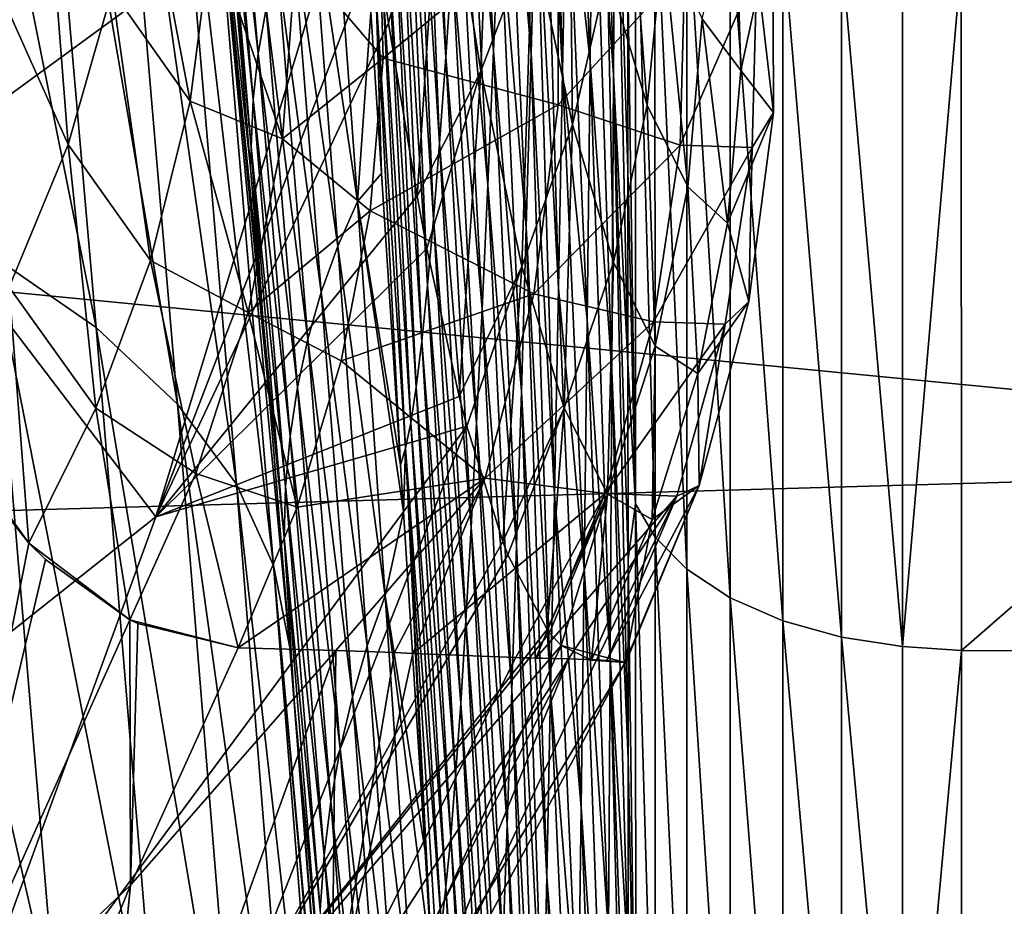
# Model space of a CAD drawing. Header units: metres. Extents: x -150 to 146, y -127 to 82.
# Tile 221 of 256: x 140.05 to 142.11, y -11.68 to -9.83. Entities that reach past the tile are written whole.
import ezdxf

# ---------------------------------------------------------------- set-up
doc = ezdxf.new("R2010")
doc.units = ezdxf.units.M
doc.layers.add('solid_ELLA_AP_WANNE_SW0001', color=7, linetype='CONTINUOUS')

msp = doc.modelspace()

# ---------------------------------------------------------------- linework, layer by layer
at = {"layer": 'solid_ELLA_AP_WANNE_SW0001'}
for points in [[(138.812408, -10.319747, 11.141777), (140.199432, -8.566864, 10.011615), (139.789841, -10.155326, 9.3664)], [(138.812408, -10.319747, 11.141777), (139.216415, -8.700619, 11.7782), (140.199432, -8.566864, 10.011615)], [(139.789841, -10.155326, 9.3664), (140.199432, -8.566864, 10.011615), (140.766281, -9.44179, 7.750397)], [(139.841721, -8.650677, -23.236061), (140.20787, -10.470252, -22.870647), (139.989807, -10.319616, -22.519075)], [(139.841721, -8.650677, -23.236061), (140.060623, -8.775828, -23.602251), (140.20787, -10.470252, -22.870647)], [(141.1418, -9.108432, -71.386185), (141.152679, -8.688104, -72.032364), (141.18631, -9.934068, -72.017746)], [(141.152679, -8.688104, -72.032364), (141.195007, -9.460222, -72.65712), (141.18631, -9.934068, -72.017746)], [(140.060623, -8.775828, -23.602251), (140.378754, -10.631103, -23.233738), (140.20787, -10.470252, -22.870647)], [(140.060623, -8.775828, -23.602251), (140.231689, -8.910625, -23.980497), (140.378754, -10.631103, -23.233738)], [(141.250244, -9.35138, -74.337784), (141.256729, -8.771382, -74.891495), (141.293243, -9.94009, -75.199219)], [(141.256729, -8.771382, -74.891495), (141.296997, -9.300452, -75.707291), (141.293243, -9.94009, -75.199219)], [(140.888123, -9.069386, -63.518948), (140.902786, -8.895825, -64.287697), (140.941162, -9.9036, -64.075676)], [(140.902786, -8.895825, -64.287697), (140.954498, -9.703373, -64.862892), (140.941162, -9.9036, -64.075676)], [(140.231689, -8.910625, -23.980497), (140.502182, -10.798554, -23.600901), (140.378754, -10.631103, -23.233738)], [(140.231689, -8.910625, -23.980497), (140.354736, -9.051953, -24.362997), (140.502182, -10.798554, -23.600901)], [(141.066208, -9.270565, -68.997292), (141.078949, -8.931996, -69.70752), (141.120483, -9.894923, -70.039444)], [(141.078949, -8.931996, -69.70752), (141.131058, -9.51096, -70.721558), (141.120483, -9.894923, -70.039444)], [(141.195007, -9.460222, -72.65712), (141.203827, -8.967522, -73.274681), (141.243851, -9.912956, -73.758507)], [(141.203827, -8.967522, -73.274681), (141.250244, -9.35138, -74.337784), (141.243851, -9.912956, -73.758507)], [(140.982056, -9.243543, -66.410423), (140.996246, -8.984888, -67.168709), (141.041351, -9.891005, -67.533867)], [(140.996246, -8.984888, -67.168709), (141.05368, -9.590468, -68.272415), (141.041351, -9.891005, -67.533867)], [(140.354736, -9.051953, -24.362997), (140.57962, -10.969088, -23.965221), (140.502182, -10.798554, -23.600901)], [(140.354736, -9.051953, -24.362997), (140.43129, -9.196751, -24.742514), (140.57962, -10.969088, -23.965221)], [(143.680542, -10.750602, 20.332844), (143.680542, -9.068661, 21.136684), (129.853088, -9.408245, 20.987732)], [(140.87381, -9.225139, -62.744274), (140.888123, -9.069386, -63.518948), (140.928131, -10.083511, -63.280937)], [(140.888123, -9.069386, -63.518948), (140.941162, -9.9036, -64.075676), (140.928131, -10.083511, -63.280937)], [(141.131058, -9.51096, -70.721558), (141.1418, -9.108432, -71.386185), (141.177734, -10.388028, -71.35743)], [(141.1418, -9.108432, -71.386185), (141.18631, -9.934068, -72.017746), (141.177734, -10.388028, -71.35743)], [(140.932297, -9.415355, 7.25124), (141.04306, -9.143621, 7.102899), (141.014847, -9.933187, 6.239149)], [(141.04306, -9.143621, 7.102899), (141.123154, -9.64693, 6.119968), (141.014847, -9.933187, 6.239149)], [(140.484314, -9.159523, -35.327126), (140.547333, -9.895823, -35.378117), (140.473282, -9.248662, -31.800713)], [(140.564178, -9.801605, -38.955849), (140.547333, -9.895823, -35.378117), (140.484314, -9.159523, -35.327126)], [(140.43129, -9.196751, -24.742514), (140.556747, -10.441793, -24.644543), (140.571671, -10.622264, -24.562885)], [(140.43129, -9.196751, -24.742514), (140.531265, -10.135785, -24.779758), (140.556747, -10.441793, -24.644543)], [(140.43129, -9.196751, -24.742514), (140.571671, -10.622264, -24.562885), (140.614044, -11.140599, -24.320021)], [(140.43129, -9.196751, -24.742514), (140.614044, -11.140599, -24.320021), (140.57962, -10.969088, -23.965221)], [(140.43129, -9.196751, -24.742514), (140.488678, -9.629581, -24.994877), (140.531265, -10.135785, -24.779758)], [(140.859833, -9.362894, -61.964729), (140.87381, -9.225139, -62.744274), (140.915421, -10.242849, -62.479816)], [(140.87381, -9.225139, -62.744274), (140.928131, -10.083511, -63.280937), (140.915421, -10.242849, -62.479816)], [(140.473282, -9.248662, -31.800713), (140.537094, -9.992562, -31.807825), (140.469177, -9.340759, -28.278242)], [(140.547333, -9.895823, -35.378117), (140.537094, -9.992562, -31.807825), (140.473282, -9.248662, -31.800713)], [(140.96814, -9.483196, -65.641479), (140.982056, -9.243543, -66.410423), (141.029266, -10.171604, -66.782646)], [(140.982056, -9.243543, -66.410423), (141.041351, -9.891005, -67.533867), (141.029266, -10.171604, -66.782646)], [(141.05368, -9.590468, -68.272415), (141.066208, -9.270565, -68.997292), (141.110077, -10.259572, -69.340813)], [(141.066208, -9.270565, -68.997292), (141.120483, -9.894923, -70.039444), (141.110077, -10.259572, -69.340813)], [(141.293243, -9.94009, -75.199219), (141.296997, -9.300452, -75.707291), (141.32338, -10.544289, -75.69809)], [(141.296997, -9.300452, -75.707291), (141.323257, -10.139723, -75.954567), (141.32338, -10.544289, -75.69809)], [(141.296997, -9.300452, -75.707291), (141.32312, -9.74084, -76.193848), (141.323257, -10.139723, -75.954567)], [(140.488678, -9.629581, -24.994877), (140.469177, -9.340759, -28.278242), (140.53331, -10.091861, -28.240885)], [(140.537094, -9.992562, -31.807825), (140.53331, -10.091861, -28.240885), (140.469177, -9.340759, -28.278242)], [(141.123154, -9.64693, 6.119968), (141.199646, -9.338615, 5.98833), (141.206741, -10.04493, 5.090131)], [(141.199646, -9.338615, 5.98833), (141.280548, -9.724572, 4.991374), (141.206741, -10.04493, 5.090131)], [(141.243851, -9.912956, -73.758507), (141.250244, -9.35138, -74.337784), (141.289536, -10.560881, -74.663513)], [(141.250244, -9.35138, -74.337784), (141.293243, -9.94009, -75.199219), (141.289536, -10.560881, -74.663513)], [(140.846222, -9.482465, -61.181362), (140.859833, -9.362894, -61.964729), (140.903046, -10.38136, -61.673485)], [(140.859833, -9.362894, -61.964729), (140.915421, -10.242849, -62.479816), (140.903046, -10.38136, -61.673485)], [(141.280548, -9.724572, 4.991374), (141.316284, -9.385982, 4.883567), (141.363922, -10.004485, 3.959733)], [(141.316284, -9.385982, 4.883567), (141.396881, -9.65711, 3.887796), (141.363922, -10.004485, 3.959733)], [(143.680542, -10.750602, 20.332844), (129.853088, -9.408245, 20.987732), (129.853088, -11.141673, 20.12121)], [(140.932297, -9.415355, 7.25124), (140.82106, -9.832576, 7.081223), (140.796265, -9.663341, 7.384241)], [(140.932297, -9.415355, 7.25124), (140.881165, -10.194857, 6.344777), (140.82106, -9.832576, 7.081223)], [(140.932297, -9.415355, 7.25124), (141.014847, -9.933187, 6.239149), (140.881165, -10.194857, 6.344777)], [(140.405334, -9.995854, -7.590535), (140.295273, -9.421759, -8.197868), (140.24118, -9.763912, -8.316642)], [(140.405334, -9.995854, -7.590535), (140.4505, -9.643211, -7.512934), (140.295273, -9.421759, -8.197868)], [(139.789841, -10.155326, 9.3664), (140.766281, -9.44179, 7.750397), (140.333298, -10.866813, 7.059041)], [(140.148987, -10.08685, -8.41987), (140.099319, -9.446642, -9.013364), (139.999207, -9.753617, -9.155295)], [(140.148987, -10.08685, -8.41987), (140.24118, -9.763912, -8.316642), (140.099319, -9.446642, -9.013364)], [(140.333298, -10.866813, 7.059041), (140.766281, -9.44179, 7.750397), (140.796265, -9.663341, 7.384241)], [(140.701797, -9.451653, -53.414646), (140.756134, -10.206046, -53.670654), (140.656448, -9.534977, -49.772327)], [(140.78421, -9.80955, -57.244629), (140.756134, -10.206046, -53.670654), (140.701797, -9.451653, -53.414646)], [(141.339432, -10.839538, -75.650772), (141.32312, -9.74084, -76.193848), (141.339066, -9.438845, -76.507957)], [(141.339066, -9.438845, -76.507957), (141.379883, -9.499984, -76.618156), (141.380173, -10.909774, -75.75544)], [(141.339432, -10.839538, -75.650772), (141.339066, -9.438845, -76.507957), (141.380173, -10.909774, -75.75544)], [(141.18631, -9.934068, -72.017746), (141.195007, -9.460222, -72.65712), (141.237549, -10.454948, -73.154526)], [(141.195007, -9.460222, -72.65712), (141.243851, -9.912956, -73.758507), (141.237549, -10.454948, -73.154526)], [(140.832977, -9.583662, -60.395222), (140.846222, -9.482465, -61.181362), (140.890991, -10.498791, -60.863098)], [(140.846222, -9.482465, -61.181362), (140.903046, -10.38136, -61.673485), (140.890991, -10.498791, -60.863098)], [(140.954498, -9.703373, -64.862892), (140.96814, -9.483196, -65.641479), (141.017395, -10.431754, -66.019783)], [(140.96814, -9.483196, -65.641479), (141.029266, -10.171604, -66.782646), (141.017395, -10.431754, -66.019783)], [(141.379883, -9.499984, -76.618156), (141.446686, -9.558393, -76.723457), (141.446884, -10.976889, -75.855476)], [(141.380173, -10.909774, -75.75544), (141.379883, -9.499984, -76.618156), (141.446884, -10.976889, -75.855476)], [(140.626709, -9.69136, -6.79777), (140.810074, -9.905516, -6.104289), (140.799011, -9.513277, -6.097491)], [(141.175919, -9.60425, -4.540928), (140.799011, -9.513277, -6.097491), (140.810074, -9.905516, -6.104289)], [(141.120483, -9.894923, -70.039444), (141.131058, -9.51096, -70.721558), (141.169296, -10.821221, -70.677185)], [(141.131058, -9.51096, -70.721558), (141.177734, -10.388028, -71.35743), (141.169296, -10.821221, -70.677185)], [(140.656448, -9.534977, -49.772327), (140.714661, -10.299834, -49.993713), (140.61853, -9.621091, -46.149647)], [(140.756134, -10.206046, -53.670654), (140.714661, -10.299834, -49.993713), (140.656448, -9.534977, -49.772327)], [(141.479019, -9.823137, 2.868896), (141.548416, -9.539448, 1.837783), (141.560318, -9.931714, 1.839844)], [(141.627151, -9.620008, 0.242432), (141.560318, -9.931714, 1.839844), (141.548416, -9.539448, 1.837783)], [(141.446686, -9.558393, -76.723457), (141.537796, -9.610255, -76.816978), (141.537918, -11.036498, -75.944336)], [(141.446884, -10.976889, -75.855476), (141.446686, -9.558393, -76.723457), (141.537918, -11.036498, -75.944336)], [(140.820099, -9.666368, -59.607307), (140.832977, -9.583662, -60.395222), (140.879288, -10.594954, -60.049774)], [(140.832977, -9.583662, -60.395222), (140.890991, -10.498791, -60.863098), (140.879288, -10.594954, -60.049774)], [(141.041351, -9.891005, -67.533867), (141.05368, -9.590468, -68.272415), (141.099854, -10.604154, -68.626633)], [(141.05368, -9.590468, -68.272415), (141.110077, -10.259572, -69.340813), (141.099854, -10.604154, -68.626633)], [(140.61853, -9.621091, -46.149647), (140.679947, -10.395972, -46.333164), (140.58783, -9.709978, -42.54504)], [(140.714661, -10.299834, -49.993713), (140.679947, -10.395972, -46.333164), (140.61853, -9.621091, -46.149647)], [(141.176926, -10.003757, -4.543939), (141.175919, -9.60425, -4.540928), (140.810074, -9.905516, -6.104289)], [(141.442734, -9.713188, -2.959411), (141.175919, -9.60425, -4.540928), (141.176926, -10.003757, -4.543939)], [(141.537796, -9.610255, -76.816978), (141.648407, -9.65224, -76.892723), (141.648468, -11.084774, -76.016327)], [(141.537918, -11.036498, -75.944336), (141.537796, -9.610255, -76.816978), (141.648468, -11.084774, -76.016327)], [(141.627151, -9.620008, 0.242432), (141.628464, -10.019524, 0.242593), (141.560318, -9.931714, 1.839844)], [(141.593445, -9.718451, -1.361756), (141.628464, -10.019524, 0.242593), (141.627151, -9.620008, 0.242432)], [(140.405334, -9.995854, -7.590535), (140.598602, -10.07476, -6.839383), (140.4505, -9.643211, -7.512934)], [(140.4505, -9.643211, -7.512934), (140.598602, -10.07476, -6.839383), (140.626709, -9.69136, -6.79777)], [(140.488678, -9.629581, -24.994877), (140.53331, -10.091861, -28.240885), (140.531265, -10.135785, -24.779758)], [(140.333298, -10.866813, 7.059041), (140.796265, -9.663341, 7.384241), (140.82106, -9.832576, 7.081223)], [(141.014847, -9.933187, 6.239149), (141.123154, -9.64693, 6.119968), (141.100983, -10.342538, 5.178855)], [(141.123154, -9.64693, 6.119968), (141.206741, -10.04493, 5.090131), (141.100983, -10.342538, 5.178855)], [(141.363922, -10.004485, 3.959733), (141.396881, -9.65711, 3.887796), (141.448837, -10.175467, 2.904339)], [(141.396881, -9.65711, 3.887796), (141.479019, -9.823137, 2.868896), (141.448837, -10.175467, 2.904339)], [(141.648407, -9.65224, -76.892723), (141.7715, -9.682173, -76.946762), (141.771515, -11.119216, -76.067711)], [(141.648468, -11.084774, -76.016327), (141.648407, -9.65224, -76.892723), (141.771515, -11.119216, -76.067711)], [(140.807617, -9.73056, -58.81855), (140.820099, -9.666368, -59.607307), (140.867935, -10.669787, -59.23457)], [(140.820099, -9.666368, -59.607307), (140.879288, -10.594954, -60.049774), (140.867935, -10.669787, -59.23457)], [(141.7715, -9.682173, -76.946762), (141.899124, -9.699391, -76.97789), (141.899109, -11.139059, -76.097351)], [(141.771515, -11.119216, -76.067711), (141.7715, -9.682173, -76.946762), (141.899109, -11.139059, -76.097351)], [(140.626709, -9.69136, -6.79777), (140.598602, -10.07476, -6.839383), (140.810074, -9.905516, -6.104289)], [(140.941162, -9.9036, -64.075676), (140.954498, -9.703373, -64.862892), (141.005783, -10.670943, -65.2463)], [(140.954498, -9.703373, -64.862892), (141.017395, -10.431754, -66.019783), (141.005783, -10.670943, -65.2463)], [(141.899109, -11.139059, -76.097351), (141.899124, -9.699391, -76.97789), (142.022491, -9.706688, -76.986526)], [(141.899109, -11.139059, -76.097351), (142.022491, -9.706688, -76.986526), (142.023117, -11.147559, -76.105133)], [(143.677521, -9.709222, -76.985123), (142.023117, -11.147559, -76.105133), (142.022491, -9.706688, -76.986526)], [(140.58783, -9.709978, -42.54504), (140.651825, -10.494449, -42.687695), (140.564178, -9.801605, -38.955849)], [(140.679947, -10.395972, -46.333164), (140.651825, -10.494449, -42.687695), (140.58783, -9.709978, -42.54504)], [(141.432999, -10.087645, -2.959846), (141.442734, -9.713188, -2.959411), (141.176926, -10.003757, -4.543939)], [(141.206741, -10.04493, 5.090131), (141.280548, -9.724572, 4.991374), (141.292877, -10.333335, 4.024616)], [(141.280548, -9.724572, 4.991374), (141.363922, -10.004485, 3.959733), (141.292877, -10.333335, 4.024616)], [(141.593445, -9.718451, -1.361756), (141.442734, -9.713188, -2.959411), (141.432999, -10.087645, -2.959846)], [(141.58374, -10.092908, -1.361956), (141.593445, -9.718451, -1.361756), (141.432999, -10.087645, -2.959846)], [(141.58374, -10.092908, -1.361956), (141.628464, -10.019524, 0.242593), (141.593445, -9.718451, -1.361756)], [(143.677521, -9.709222, -76.985123), (143.67691, -11.150102, -76.103424), (142.023117, -11.147559, -76.105133)], [(140.795502, -9.776228, -58.029881), (140.807617, -9.73056, -58.81855), (140.856934, -10.723244, -58.41853)], [(140.807617, -9.73056, -58.81855), (140.867935, -10.669787, -59.23457), (140.856934, -10.723244, -58.41853)], [(141.339432, -10.839538, -75.650772), (141.323257, -10.139723, -75.954567), (141.32312, -9.74084, -76.193848)], [(140.025482, -10.38588, -8.507226), (140.148987, -10.08685, -8.41987), (139.999207, -9.753617, -9.155295)], [(140.322113, -10.329465, -7.654342), (140.24118, -9.763912, -8.316642), (140.148987, -10.08685, -8.41987)], [(140.322113, -10.329465, -7.654342), (140.405334, -9.995854, -7.590535), (140.24118, -9.763912, -8.316642)], [(140.795502, -9.776228, -58.029881), (140.806641, -10.14732, -57.374008), (140.78421, -9.80955, -57.244629)], [(140.795502, -9.776228, -58.029881), (140.846512, -10.759007, -57.604076), (140.806641, -10.14732, -57.374008)], [(140.795502, -9.776228, -58.029881), (140.856934, -10.723244, -58.41853), (140.846512, -10.759007, -57.604076)], [(140.564178, -9.801605, -38.955849), (140.630127, -10.595233, -39.055077), (140.547333, -9.895823, -35.378117)], [(140.651825, -10.494449, -42.687695), (140.630127, -10.595233, -39.055077), (140.564178, -9.801605, -38.955849)], [(140.78421, -9.80955, -57.244629), (140.806641, -10.14732, -57.374008), (140.756134, -10.206046, -53.670654)], [(141.448837, -10.175467, 2.904339), (141.479019, -9.823137, 2.868896), (141.532028, -10.25146, 1.838471)], [(141.479019, -9.823137, 2.868896), (141.560318, -9.931714, 1.839844), (141.532028, -10.25146, 1.838471)], [(140.333298, -10.866813, 7.059041), (140.82106, -9.832576, 7.081223), (140.881165, -10.194857, 6.344777)], [(141.029266, -10.171604, -66.782646), (141.041351, -9.891005, -67.533867), (141.089798, -10.927949, -67.897888)], [(141.041351, -9.891005, -67.533867), (141.099854, -10.604154, -68.626633), (141.089798, -10.927949, -67.897888)], [(140.547333, -9.895823, -35.378117), (140.614685, -10.698168, -35.431988), (140.537094, -9.992562, -31.807825)], [(140.630127, -10.595233, -39.055077), (140.614685, -10.698168, -35.431988), (140.547333, -9.895823, -35.378117)], [(140.598602, -10.07476, -6.839383), (140.782349, -10.225286, -6.099733), (140.810074, -9.905516, -6.104289)], [(141.176926, -10.003757, -4.543939), (140.810074, -9.905516, -6.104289), (140.782349, -10.225286, -6.099733)], [(140.928131, -10.083511, -63.280937), (140.941162, -9.9036, -64.075676), (140.994431, -10.888666, -64.463219)], [(140.941162, -9.9036, -64.075676), (141.005783, -10.670943, -65.2463), (140.994431, -10.888666, -64.463219)], [(141.110077, -10.259572, -69.340813), (141.120483, -9.894923, -70.039444), (141.161011, -11.2328, -69.978081)], [(141.120483, -9.894923, -70.039444), (141.169296, -10.821221, -70.677185), (141.161011, -11.2328, -69.978081)], [(141.237549, -10.454948, -73.154526), (141.243851, -9.912956, -73.758507), (141.285889, -11.16162, -74.101082)], [(141.243851, -9.912956, -73.758507), (141.289536, -10.560881, -74.663513), (141.285889, -11.16162, -74.101082)], [(141.014847, -9.933187, 6.239149), (140.901749, -10.30436, 6.091633), (140.881165, -10.194857, 6.344777)], [(141.014847, -9.933187, 6.239149), (140.969513, -10.614565, 5.257349), (140.901749, -10.30436, 6.091633)], [(141.014847, -9.933187, 6.239149), (141.100983, -10.342538, 5.178855), (140.969513, -10.614565, 5.257349)], [(141.177734, -10.388028, -71.35743), (141.18631, -9.934068, -72.017746), (141.231339, -10.976191, -72.526733)], [(141.18631, -9.934068, -72.017746), (141.237549, -10.454948, -73.154526), (141.231339, -10.976191, -72.526733)], [(141.628464, -10.019524, 0.242593), (141.532028, -10.25146, 1.838471), (141.560318, -9.931714, 1.839844)], [(141.289536, -10.560881, -74.663513), (141.293243, -9.94009, -75.199219), (141.323608, -11.372882, -75.127167)], [(141.293243, -9.94009, -75.199219), (141.323502, -10.955172, -75.422836), (141.323608, -11.372882, -75.127167)], [(141.293243, -9.94009, -75.199219), (141.32338, -10.544289, -75.69809), (141.323502, -10.955172, -75.422836)], [(140.322113, -10.329465, -7.654342), (140.526428, -10.438481, -6.867183), (140.405334, -9.995854, -7.590535)], [(140.405334, -9.995854, -7.590535), (140.526428, -10.438481, -6.867183), (140.598602, -10.07476, -6.839383)], [(140.537094, -9.992562, -31.807825), (140.605316, -10.803196, -31.815073), (140.53331, -10.091861, -28.240885)], [(140.614685, -10.698168, -35.431988), (140.605316, -10.803196, -31.815073), (140.537094, -9.992562, -31.807825)], [(141.125885, -10.39993, -4.536448), (141.176926, -10.003757, -4.543939), (140.782349, -10.225286, -6.099733)], [(141.432999, -10.087645, -2.959846), (141.176926, -10.003757, -4.543939), (141.125885, -10.39993, -4.536448)], [(141.292877, -10.333335, 4.024616), (141.363922, -10.004485, 3.959733), (141.380585, -10.509194, 2.934718)], [(141.363922, -10.004485, 3.959733), (141.448837, -10.175467, 2.904339), (141.380585, -10.509194, 2.934718)], [(141.628464, -10.019524, 0.242593), (141.576675, -10.415671, 0.242193), (141.532028, -10.25146, 1.838471)], [(141.58374, -10.092908, -1.361956), (141.576675, -10.415671, 0.242193), (141.628464, -10.019524, 0.242593)], [(141.100983, -10.342538, 5.178855), (141.206741, -10.04493, 5.090131), (141.189728, -10.639014, 4.081926)], [(141.206741, -10.04493, 5.090131), (141.292877, -10.333335, 4.024616), (141.189728, -10.639014, 4.081926)], [(140.598602, -10.07476, -6.839383), (140.526428, -10.438481, -6.867183), (140.782349, -10.225286, -6.099733)], [(140.207199, -10.639121, -7.704634), (140.148987, -10.08685, -8.41987), (140.025482, -10.38588, -8.507226)], [(140.207199, -10.639121, -7.704634), (140.322113, -10.329465, -7.654342), (140.148987, -10.08685, -8.41987)], [(140.53331, -10.091861, -28.240885), (140.556747, -10.441793, -24.644543), (140.531265, -10.135785, -24.779758)], [(140.53331, -10.091861, -28.240885), (140.601852, -10.910376, -28.200909), (140.556747, -10.441793, -24.644543)], [(140.605316, -10.803196, -31.815073), (140.601852, -10.910376, -28.200909), (140.53331, -10.091861, -28.240885)], [(140.915421, -10.242849, -62.479816), (140.928131, -10.083511, -63.280937), (140.983322, -11.084523, -63.671635)], [(140.928131, -10.083511, -63.280937), (140.994431, -10.888666, -64.463219), (140.983322, -11.084523, -63.671635)], [(141.377075, -10.457987, -2.954273), (141.432999, -10.087645, -2.959846), (141.125885, -10.39993, -4.536448)], [(141.58374, -10.092908, -1.361956), (141.432999, -10.087645, -2.959846), (141.377075, -10.457987, -2.954273)], [(141.527527, -10.463241, -1.359392), (141.58374, -10.092908, -1.361956), (141.377075, -10.457987, -2.954273)], [(141.527527, -10.463241, -1.359392), (141.576675, -10.415671, 0.242193), (141.58374, -10.092908, -1.361956)], [(141.339432, -10.839538, -75.650772), (141.32338, -10.544289, -75.69809), (141.323257, -10.139723, -75.954567)], [(139.31221, -11.676214, 8.614029), (139.789841, -10.155326, 9.3664), (140.333298, -10.866813, 7.059041)], [(140.806641, -10.14732, -57.374008), (140.846512, -10.759007, -57.604076), (140.756134, -10.206046, -53.670654)], [(141.017395, -10.431754, -66.019783), (141.029266, -10.171604, -66.782646), (141.079926, -11.230375, -67.155579)], [(141.029266, -10.171604, -66.782646), (141.089798, -10.927949, -67.897888), (141.079926, -11.230375, -67.155579)], [(141.380585, -10.509194, 2.934718), (141.448837, -10.175467, 2.904339), (141.469818, -10.566408, 1.834367)], [(141.448837, -10.175467, 2.904339), (141.532028, -10.25146, 1.838471), (141.469818, -10.566408, 1.834367)], [(139.726715, -10.182672, -22.186563), (140.12677, -11.937754, -21.682779), (139.865219, -11.777221, -21.365191)], [(139.726715, -10.182672, -22.186563), (139.989807, -10.319616, -22.519075), (140.12677, -11.937754, -21.682779)], [(140.333298, -10.866813, 7.059041), (140.881165, -10.194857, 6.344777), (140.901749, -10.30436, 6.091633)], [(140.756134, -10.206046, -53.670654), (140.813965, -11.032573, -53.942406), (140.714661, -10.299834, -49.993713)], [(140.852798, -10.856606, -57.640259), (140.813965, -11.032573, -53.942406), (140.756134, -10.206046, -53.670654)], [(140.846512, -10.759007, -57.604076), (140.852798, -10.856606, -57.640259), (140.756134, -10.206046, -53.670654)], [(140.526428, -10.438481, -6.867183), (140.721817, -10.540292, -6.086116), (140.782349, -10.225286, -6.099733)], [(141.125885, -10.39993, -4.536448), (140.782349, -10.225286, -6.099733), (140.721817, -10.540292, -6.086116)], [(140.903046, -10.38136, -61.673485), (140.915421, -10.242849, -62.479816), (140.972488, -11.258213, -62.872726)], [(140.915421, -10.242849, -62.479816), (140.983322, -11.084523, -63.671635), (140.972488, -11.258213, -62.872726)], [(141.099854, -10.604154, -68.626633), (141.110077, -10.259572, -69.340813), (141.152847, -11.621915, -69.2612)], [(141.110077, -10.259572, -69.340813), (141.161011, -11.2328, -69.978081), (141.152847, -11.621915, -69.2612)], [(141.576675, -10.415671, 0.242193), (141.469818, -10.566408, 1.834367), (141.532028, -10.25146, 1.838471)], [(140.333298, -10.866813, 7.059041), (140.901749, -10.30436, 6.091633), (140.969513, -10.614565, 5.257349)], [(140.714661, -10.299834, -49.993713), (140.776596, -11.137572, -50.228104), (140.679947, -10.395972, -46.333164)], [(140.813965, -11.032573, -53.942406), (140.776596, -11.137572, -50.228104), (140.714661, -10.299834, -49.993713)], [(139.989807, -10.319616, -22.519075), (140.343796, -12.112887, -22.018505), (140.12677, -11.937754, -21.682779)], [(139.989807, -10.319616, -22.519075), (140.20787, -10.470252, -22.870647), (140.343796, -12.112887, -22.018505)], [(140.207199, -10.639121, -7.704634), (140.417221, -10.776124, -6.882153), (140.322113, -10.329465, -7.654342)], [(140.322113, -10.329465, -7.654342), (140.417221, -10.776124, -6.882153), (140.526428, -10.438481, -6.867183)], [(141.100983, -10.342538, 5.178855), (140.985489, -10.676959, 5.060409), (140.969513, -10.614565, 5.257349)], [(141.100983, -10.342538, 5.178855), (141.06073, -10.918658, 4.131241), (140.985489, -10.676959, 5.060409)], [(141.100983, -10.342538, 5.178855), (141.189728, -10.639014, 4.081926), (141.06073, -10.918658, 4.131241)], [(141.189728, -10.639014, 4.081926), (141.292877, -10.333335, 4.024616), (141.28009, -10.819592, 2.959994)], [(141.292877, -10.333335, 4.024616), (141.380585, -10.509194, 2.934718), (141.28009, -10.819592, 2.959994)], [(140.025482, -10.38588, -8.507226), (139.876999, -10.65827, -8.580299), (140.066879, -10.92198, -7.742646)], [(140.207199, -10.639121, -7.704634), (140.025482, -10.38588, -8.507226), (140.066879, -10.92198, -7.742646)], [(140.890991, -10.498791, -60.863098), (140.903046, -10.38136, -61.673485), (140.961929, -11.409437, -62.067669)], [(140.903046, -10.38136, -61.673485), (140.972488, -11.258213, -62.872726), (140.961929, -11.409437, -62.067669)], [(141.169296, -10.821221, -70.677185), (141.177734, -10.388028, -71.35743), (141.225235, -11.475572, -71.876038)], [(141.177734, -10.388028, -71.35743), (141.231339, -10.976191, -72.526733), (141.225235, -11.475572, -71.876038)], [(140.679947, -10.395972, -46.333164), (140.7453, -11.244492, -46.526997), (140.651825, -10.494449, -42.687695)], [(140.776596, -11.137572, -50.228104), (140.7453, -11.244492, -46.526997), (140.679947, -10.395972, -46.333164)], [(141.023697, -10.785745, -4.518588), (141.125885, -10.39993, -4.536448), (140.721817, -10.540292, -6.086116)], [(141.377075, -10.457987, -2.954273), (141.125885, -10.39993, -4.536448), (141.023697, -10.785745, -4.518588)], [(141.576675, -10.415671, 0.242193), (141.472702, -10.801424, 0.241239), (141.469818, -10.566408, 1.834367)], [(141.527527, -10.463241, -1.359392), (141.472702, -10.801424, 0.241239), (141.576675, -10.415671, 0.242193)], [(140.526428, -10.438481, -6.867183), (140.417221, -10.776124, -6.882153), (140.629181, -10.846895, -6.063591)], [(140.526428, -10.438481, -6.867183), (140.629181, -10.846895, -6.063591), (140.721817, -10.540292, -6.086116)], [(140.571671, -10.622264, -24.562885), (140.556747, -10.441793, -24.644543), (140.624084, -11.261767, -24.560465)], [(140.601852, -10.910376, -28.200909), (140.624084, -11.261767, -24.560465), (140.556747, -10.441793, -24.644543)], [(141.005783, -10.670943, -65.2463), (141.017395, -10.431754, -66.019783), (141.070251, -11.510889, -66.400734)], [(141.017395, -10.431754, -66.019783), (141.079926, -11.230375, -67.155579), (141.070251, -11.510889, -66.400734)], [(140.20787, -10.470252, -22.870647), (140.514145, -12.298656, -22.365198), (140.343796, -12.112887, -22.018505)], [(140.20787, -10.470252, -22.870647), (140.378754, -10.631103, -23.233738), (140.514145, -12.298656, -22.365198)], [(141.275833, -10.818442, -2.942778), (141.377075, -10.457987, -2.954273), (141.023697, -10.785745, -4.518588)], [(141.231339, -10.976191, -72.526733), (141.237549, -10.454948, -73.154526), (141.282303, -11.741104, -73.512817)], [(141.237549, -10.454948, -73.154526), (141.285889, -11.16162, -74.101082), (141.282303, -11.741104, -73.512817)], [(141.527527, -10.463241, -1.359392), (141.377075, -10.457987, -2.954273), (141.275833, -10.818442, -2.942778)], [(141.42569, -10.823675, -1.354103), (141.527527, -10.463241, -1.359392), (141.275833, -10.818442, -2.942778)], [(141.42569, -10.823675, -1.354103), (141.472702, -10.801424, 0.241239), (141.527527, -10.463241, -1.359392)], [(140.651825, -10.494449, -42.687695), (140.719925, -11.353318, -42.838017), (140.630127, -10.595233, -39.055077)], [(140.7453, -11.244492, -46.526997), (140.719925, -11.353318, -42.838017), (140.651825, -10.494449, -42.687695)], [(140.879288, -10.594954, -60.049774), (140.890991, -10.498791, -60.863098), (140.951645, -11.537898, -61.257633)], [(140.890991, -10.498791, -60.863098), (140.961929, -11.409437, -62.067669), (140.951645, -11.537898, -61.257633)], [(141.28009, -10.819592, 2.959994), (141.380585, -10.509194, 2.934718), (141.37442, -10.872918, 1.827578)], [(141.380585, -10.509194, 2.934718), (141.469818, -10.566408, 1.834367), (141.37442, -10.872918, 1.827578)], [(141.023697, -10.785745, -4.518588), (140.721817, -10.540292, -6.086116), (140.629181, -10.846895, -6.063591)], [(141.339432, -10.839538, -75.650772), (141.323502, -10.955172, -75.422836), (141.32338, -10.544289, -75.69809)], [(141.285889, -11.16162, -74.101082), (141.289536, -10.560881, -74.663513), (141.3237, -11.795142, -74.810867)], [(141.289536, -10.560881, -74.663513), (141.323608, -11.372882, -75.127167), (141.3237, -11.795142, -74.810867)], [(141.472702, -10.801424, 0.241239), (141.37442, -10.872918, 1.827578), (141.469818, -10.566408, 1.834367)], [(140.630127, -10.595233, -39.055077), (140.700333, -11.464029, -39.159359), (140.614685, -10.698168, -35.431988)], [(140.719925, -11.353318, -42.838017), (140.700333, -11.464029, -39.159359), (140.630127, -10.595233, -39.055077)], [(140.867935, -10.669787, -59.23457), (140.879288, -10.594954, -60.049774), (140.94165, -11.643371, -60.443764)], [(140.879288, -10.594954, -60.049774), (140.951645, -11.537898, -61.257633), (140.94165, -11.643371, -60.443764)], [(140.333298, -10.866813, 7.059041), (140.969513, -10.614565, 5.257349), (140.985489, -10.676959, 5.060409)], [(141.089798, -10.927949, -67.897888), (141.099854, -10.604154, -68.626633), (141.144852, -11.987736, -68.527588)], [(141.099854, -10.604154, -68.626633), (141.152847, -11.621915, -69.2612), (141.144852, -11.987736, -68.527588)], [(140.378754, -10.631103, -23.233738), (140.637512, -12.490973, -22.715773), (140.514145, -12.298656, -22.365198)], [(140.378754, -10.631103, -23.233738), (140.502182, -10.798554, -23.600901), (140.637512, -12.490973, -22.715773)], [(140.614044, -11.140599, -24.320021), (140.571671, -10.622264, -24.562885), (140.624084, -11.261767, -24.560465)], [(140.207199, -10.639121, -7.704634), (140.066879, -10.92198, -7.742646), (140.278488, -11.082797, -6.886941)], [(140.207199, -10.639121, -7.704634), (140.278488, -11.082797, -6.886941), (140.417221, -10.776124, -6.882153)], [(141.189728, -10.639014, 4.081926), (141.071533, -10.946447, 3.997708), (141.06073, -10.918658, 4.131241)], [(141.189728, -10.639014, 4.081926), (141.153564, -11.102929, 2.982635), (141.071533, -10.946447, 3.997708)], [(141.189728, -10.639014, 4.081926), (141.28009, -10.819592, 2.959994), (141.153564, -11.102929, 2.982635)], [(139.83725, -12.2259, 6.277661), (140.985489, -10.676959, 5.060409), (140.484161, -11.954402, 4.305346)], [(139.83725, -12.2259, 6.277661), (140.333298, -10.866813, 7.059041), (140.985489, -10.676959, 5.060409)], [(140.066879, -10.92198, -7.742646), (139.876999, -10.65827, -8.580299), (139.939316, -10.760012, -8.296442)], [(140.484161, -11.954402, 4.305346), (140.985489, -10.676959, 5.060409), (141.06073, -10.918658, 4.131241)], [(140.856934, -10.723244, -58.41853), (140.867935, -10.669787, -59.23457), (140.931946, -11.72576, -59.627136)], [(140.867935, -10.669787, -59.23457), (140.94165, -11.643371, -60.443764), (140.931946, -11.72576, -59.627136)], [(140.994431, -10.888666, -64.463219), (141.005783, -10.670943, -65.2463), (141.06076, -11.768947, -65.634369)], [(141.005783, -10.670943, -65.2463), (141.070251, -11.510889, -66.400734), (141.06076, -11.768947, -65.634369)], [(140.614685, -10.698168, -35.431988), (140.686386, -11.576457, -35.488335), (140.605316, -10.803196, -31.815073)], [(140.700333, -11.464029, -39.159359), (140.686386, -11.576457, -35.488335), (140.614685, -10.698168, -35.431988)], [(140.856934, -10.723244, -58.41853), (140.852798, -10.856606, -57.640259), (140.846512, -10.759007, -57.604076)], [(140.856934, -10.723244, -58.41853), (140.897766, -11.568355, -57.899693), (140.852798, -10.856606, -57.640259)], [(140.856934, -10.723244, -58.41853), (140.913559, -11.823515, -57.990799), (140.897766, -11.568355, -57.899693)], [(140.856934, -10.723244, -58.41853), (140.922531, -11.784986, -58.808826), (140.913559, -11.823515, -57.990799)], [(140.856934, -10.723244, -58.41853), (140.931946, -11.72576, -59.627136), (140.922531, -11.784986, -58.808826)], [(143.680542, -12.361906, 19.395445), (143.680542, -10.750602, 20.332844), (129.853088, -11.141673, 20.12121)], [(139.840714, -12.056968, -6.58533), (140.066879, -10.92198, -7.742646), (139.939316, -10.760012, -8.296442)], [(140.417221, -10.776124, -6.882153), (140.278488, -11.082797, -6.886941), (140.505508, -11.141554, -6.032417)], [(140.417221, -10.776124, -6.882153), (140.505508, -11.141554, -6.032417), (140.629181, -10.846895, -6.063591)], [(140.502182, -10.798554, -23.600901), (140.715317, -12.685892, -23.063654), (140.637512, -12.490973, -22.715773)], [(140.502182, -10.798554, -23.600901), (140.57962, -10.969088, -23.965221), (140.715317, -12.685892, -23.063654)], [(141.023697, -10.785745, -4.518588), (140.505508, -11.141554, -6.032417), (140.710266, -11.14713, -5.23429)], [(141.023697, -10.785745, -4.518588), (140.629181, -10.846895, -6.063591), (140.505508, -11.141554, -6.032417)], [(141.023697, -10.785745, -4.518588), (140.710266, -11.14713, -5.23429), (140.833298, -11.151632, -4.682879)], [(141.023697, -10.785745, -4.518588), (140.833298, -11.151632, -4.682879), (140.872208, -11.153202, -4.493329)], [(141.275833, -10.818442, -2.942778), (141.023697, -10.785745, -4.518588), (140.872208, -11.153202, -4.493329)], [(141.472702, -10.801424, 0.241239), (141.279358, -11.168134, -1.357402), (141.318634, -11.17205, -0.002388)], [(141.42569, -10.823675, -1.354103), (141.279358, -11.168134, -1.357402), (141.472702, -10.801424, 0.241239)], [(141.472702, -10.801424, 0.241239), (141.318634, -11.17205, -0.002388), (141.317535, -11.172183, 0.215371)], [(141.472702, -10.801424, 0.241239), (141.317535, -11.172183, 0.215371), (141.37442, -10.872918, 1.827578)], [(140.605316, -10.803196, -31.815073), (140.677917, -11.690552, -31.822231), (140.601852, -10.910376, -28.200909)], [(140.686386, -11.576457, -35.488335), (140.677917, -11.690552, -31.822231), (140.605316, -10.803196, -31.815073)], [(141.275833, -10.818442, -2.942778), (140.872208, -11.153202, -4.493329), (141.088257, -11.162064, -3.236499)], [(141.275833, -10.818442, -2.942778), (141.088257, -11.162064, -3.236499), (141.129761, -11.163234, -2.934211)], [(141.42569, -10.823675, -1.354103), (141.275833, -10.818442, -2.942778), (141.129761, -11.163234, -2.934211)], [(141.28009, -10.819592, 2.959994), (141.158951, -11.109913, 2.915742), (141.153564, -11.102929, 2.982635)], [(141.28009, -10.819592, 2.959994), (141.18335, -11.136503, 2.612622), (141.158951, -11.109913, 2.915742)], [(141.161011, -11.2328, -69.978081), (141.169296, -10.821221, -70.677185), (141.219238, -11.952139, -71.203545)], [(141.169296, -10.821221, -70.677185), (141.225235, -11.475572, -71.876038), (141.219238, -11.952139, -71.203545)], [(141.28009, -10.819592, 2.959994), (141.246918, -11.167444, 1.818182), (141.18335, -11.136503, 2.612622)], [(141.28009, -10.819592, 2.959994), (141.37442, -10.872918, 1.827578), (141.246918, -11.167444, 1.818182)], [(141.42569, -10.823675, -1.354103), (141.129761, -11.163234, -2.934211), (141.198685, -11.16499, -2.347024)], [(141.42569, -10.823675, -1.354103), (141.198685, -11.16499, -2.347024), (141.257385, -11.166961, -1.688047)], [(141.42569, -10.823675, -1.354103), (141.257385, -11.166961, -1.688047), (141.279358, -11.168134, -1.357402)], [(141.339691, -12.163116, -74.678627), (141.323502, -10.955172, -75.422836), (141.339432, -10.839538, -75.650772)], [(141.339432, -10.839538, -75.650772), (141.380173, -10.909774, -75.75544), (141.380356, -12.241933, -74.777023)], [(141.339691, -12.163116, -74.678627), (141.339432, -10.839538, -75.650772), (141.380356, -12.241933, -74.777023)], [(140.852798, -10.856606, -57.640259), (140.897766, -11.568355, -57.899693), (140.813965, -11.032573, -53.942406)], [(139.31221, -11.676214, 8.614029), (140.333298, -10.866813, 7.059041), (139.83725, -12.2259, 6.277661)], [(141.37442, -10.872918, 1.827578), (141.317535, -11.172183, 0.215371), (141.246918, -11.167444, 1.818182)], [(140.983322, -11.084523, -63.671635), (140.994431, -10.888666, -64.463219), (141.051498, -12.004012, -64.857513)], [(140.994431, -10.888666, -64.463219), (141.06076, -11.768947, -65.634369), (141.051498, -12.004012, -64.857513)], [(139.840714, -12.056968, -6.58533), (140.101578, -10.956724, -7.597489), (140.066879, -10.92198, -7.742646)], [(140.278488, -11.082797, -6.886941), (140.066879, -10.92198, -7.742646), (140.101578, -10.956724, -7.597489)], [(140.484161, -11.954402, 4.305346), (141.06073, -10.918658, 4.131241), (141.071533, -10.946447, 3.997708)], [(140.601852, -10.910376, -28.200909), (140.674835, -11.8064, -28.158285), (140.624084, -11.261767, -24.560465)], [(140.677917, -11.690552, -31.822231), (140.674835, -11.8064, -28.158285), (140.601852, -10.910376, -28.200909)], [(141.380173, -10.909774, -75.75544), (141.446884, -10.976889, -75.855476), (141.447021, -12.317258, -74.871071)], [(141.380356, -12.241933, -74.777023), (141.380173, -10.909774, -75.75544), (141.447021, -12.317258, -74.871071)], [(140.484161, -11.954402, 4.305346), (141.071533, -10.946447, 3.997708), (141.153564, -11.102929, 2.982635)], [(141.079926, -11.230375, -67.155579), (141.089798, -10.927949, -67.897888), (141.136993, -12.329572, -67.778366)], [(141.089798, -10.927949, -67.897888), (141.144852, -11.987736, -68.527588), (141.136993, -12.329572, -67.778366)], [(139.840714, -12.056968, -6.58533), (140.278488, -11.082797, -6.886941), (140.101578, -10.956724, -7.597489)], [(141.339691, -12.163116, -74.678627), (141.323608, -11.372882, -75.127167), (141.323502, -10.955172, -75.422836)], [(140.57962, -10.969088, -23.965221), (140.614044, -11.140599, -24.320021), (140.736191, -12.693287, -23.509228)], [(140.57962, -10.969088, -23.965221), (140.736191, -12.693287, -23.509228), (140.750381, -12.879901, -23.402994)], [(140.57962, -10.969088, -23.965221), (140.750381, -12.879901, -23.402994), (140.715317, -12.685892, -23.063654)], [(141.225235, -11.475572, -71.876038), (141.231339, -10.976191, -72.526733), (141.278763, -12.298133, -72.899628)], [(141.231339, -10.976191, -72.526733), (141.282303, -11.741104, -73.512817), (141.278763, -12.298133, -72.899628)], [(141.446884, -10.976889, -75.855476), (141.537918, -11.036498, -75.944336), (141.537994, -12.384173, -74.954628)], [(141.447021, -12.317258, -74.871071), (141.446884, -10.976889, -75.855476), (141.537994, -12.384173, -74.954628)], [(140.813965, -11.032573, -53.942406), (140.875259, -11.940543, -54.229591), (140.776596, -11.137572, -50.228104)], [(140.913559, -11.823515, -57.990799), (140.875259, -11.940543, -54.229591), (140.813965, -11.032573, -53.942406)], [(140.897766, -11.568355, -57.899693), (140.913559, -11.823515, -57.990799), (140.813965, -11.032573, -53.942406)], [(141.537918, -11.036498, -75.944336), (141.648468, -11.084774, -76.016327), (141.648514, -12.43838, -75.022331)], [(141.537994, -12.384173, -74.954628), (141.537918, -11.036498, -75.944336), (141.648514, -12.43838, -75.022331)], [(139.840714, -12.056968, -6.58533), (140.27951, -11.639323, -5.894131), (140.278488, -11.082797, -6.886941)], [(140.505508, -11.141554, -6.032417), (140.278488, -11.082797, -6.886941), (140.295105, -11.09072, -6.822409)], [(140.27951, -11.639323, -5.894131), (140.295105, -11.09072, -6.822409), (140.278488, -11.082797, -6.886941)], [(140.27951, -11.639323, -5.894131), (140.505508, -11.141554, -6.032417), (140.295105, -11.09072, -6.822409)], [(140.972488, -11.258213, -62.872726), (140.983322, -11.084523, -63.671635), (141.042435, -12.215667, -64.071289)], [(140.983322, -11.084523, -63.671635), (141.051498, -12.004012, -64.857513), (141.042435, -12.215667, -64.071289)], [(141.648468, -11.084774, -76.016327), (141.771515, -11.119216, -76.067711), (141.77153, -12.477073, -75.070679)], [(141.648514, -12.43838, -75.022331), (141.648468, -11.084774, -76.016327), (141.77153, -12.477073, -75.070679)], [(140.484161, -11.954402, 4.305346), (141.153564, -11.102929, 2.982635), (141.158951, -11.109913, 2.915742)], [(140.484161, -11.954402, 4.305346), (141.158951, -11.109913, 2.915742), (141.18335, -11.136503, 2.612622)], [(141.771515, -11.119216, -76.067711), (141.899109, -11.139059, -76.097351), (141.899109, -12.499386, -75.098572)], [(141.77153, -12.477073, -75.070679), (141.771515, -11.119216, -76.067711), (141.899109, -12.499386, -75.098572)], [(143.680542, -12.361906, 19.395445), (129.853088, -11.141673, 20.12121), (129.853088, -12.796, 19.111837)], [(140.184708, -12.604594, -3.920872), (140.710266, -11.14713, -5.23429), (140.27951, -11.639323, -5.894131)], [(140.184708, -12.604594, -3.920872), (140.702118, -11.931687, -3.105833), (140.710266, -11.14713, -5.23429)], [(140.27951, -11.639323, -5.894131), (140.710266, -11.14713, -5.23429), (140.505508, -11.141554, -6.032417)], [(140.484161, -11.954402, 4.305346), (141.18335, -11.136503, 2.612622), (140.672623, -12.249282, 1.802276)], [(140.629135, -11.327353, -24.229326), (140.614044, -11.140599, -24.320021), (140.624084, -11.261767, -24.560465)], [(140.736191, -12.693287, -23.509228), (140.614044, -11.140599, -24.320021), (140.629135, -11.327353, -24.229326)], [(140.672623, -12.249282, 1.802276), (141.18335, -11.136503, 2.612622), (141.317535, -11.172183, 0.215371)], [(140.702118, -11.931687, -3.105833), (140.833298, -11.151632, -4.682879), (140.710266, -11.14713, -5.23429)], [(140.702118, -11.931687, -3.105833), (140.872208, -11.153202, -4.493329), (140.833298, -11.151632, -4.682879)], [(140.776596, -11.137572, -50.228104), (140.842255, -12.057524, -50.474987), (140.7453, -11.244492, -46.526997)], [(140.875259, -11.940543, -54.229591), (140.842255, -12.057524, -50.474987), (140.776596, -11.137572, -50.228104)], [(141.18335, -11.136503, 2.612622), (141.246918, -11.167444, 1.818182), (141.317535, -11.172183, 0.215371)], [(141.899109, -12.499386, -75.098572), (141.899109, -11.139059, -76.097351), (142.023117, -11.147559, -76.105133)], [(141.899109, -12.499386, -75.098572), (142.023117, -11.147559, -76.105133), (142.023544, -12.508584, -75.105576)], [(143.67691, -11.150102, -76.103424), (142.023544, -12.508584, -75.105576), (142.023117, -11.147559, -76.105133)], [(143.67691, -11.150102, -76.103424), (143.676483, -12.510685, -75.103889), (142.023544, -12.508584, -75.105576)], [(140.244064, -13.022439, -1.463219), (141.198685, -11.16499, -2.347024), (140.702118, -11.931687, -3.105833)], [(140.244064, -13.022439, -1.463219), (140.798813, -12.142825, -0.589349), (141.198685, -11.16499, -2.347024)], [(140.672623, -12.249282, 1.802276), (141.317535, -11.172183, 0.215371), (140.798813, -12.142825, -0.589349)], [(140.702118, -11.931687, -3.105833), (141.088257, -11.162064, -3.236499), (140.872208, -11.153202, -4.493329)], [(140.702118, -11.931687, -3.105833), (141.198685, -11.16499, -2.347024), (141.088257, -11.162064, -3.236499)], [(140.798813, -12.142825, -0.589349), (141.257385, -11.166961, -1.688047), (141.198685, -11.16499, -2.347024)], [(140.798813, -12.142825, -0.589349), (141.317535, -11.172183, 0.215371), (141.257385, -11.166961, -1.688047)], [(141.198685, -11.16499, -2.347024), (141.129761, -11.163234, -2.934211), (141.088257, -11.162064, -3.236499)], [(141.317535, -11.172183, 0.215371), (141.279358, -11.168134, -1.357402), (141.257385, -11.166961, -1.688047)], [(141.317535, -11.172183, 0.215371), (141.318634, -11.17205, -0.002388), (141.279358, -11.168134, -1.357402)], [(141.282303, -11.741104, -73.512817), (141.285889, -11.16162, -74.101082), (141.323853, -12.654087, -74.108871)], [(141.285889, -11.16162, -74.101082), (141.323776, -12.222025, -74.472191), (141.323853, -12.654087, -74.108871)], [(141.285889, -11.16162, -74.101082), (141.3237, -11.795142, -74.810867), (141.323776, -12.222025, -74.472191)], [(141.070251, -11.510889, -66.400734), (141.079926, -11.230375, -67.155579), (141.129288, -12.646799, -67.014641)], [(141.079926, -11.230375, -67.155579), (141.136993, -12.329572, -67.778366), (141.129288, -12.646799, -67.014641)], [(141.152847, -11.621915, -69.2612), (141.161011, -11.2328, -69.978081), (141.213333, -12.404967, -70.510391)], [(141.161011, -11.2328, -69.978081), (141.219238, -11.952139, -71.203545), (141.213333, -12.404967, -70.510391)], [(140.7453, -11.244492, -46.526997), (140.814575, -12.176015, -46.730534), (140.719925, -11.353318, -42.838017)], [(140.842255, -12.057524, -50.474987), (140.814575, -12.176015, -46.730534), (140.7453, -11.244492, -46.526997)], [(140.629135, -11.327353, -24.229326), (140.624084, -11.261767, -24.560465), (140.69545, -12.15593, -24.470146)], [(140.674835, -11.8064, -28.158285), (140.69545, -12.15593, -24.470146), (140.624084, -11.261767, -24.560465)], [(140.961929, -11.409437, -62.067669), (140.972488, -11.258213, -62.872726), (141.033585, -12.403569, -63.276878)], [(140.972488, -11.258213, -62.872726), (141.042435, -12.215667, -64.071289), (141.033585, -12.403569, -63.276878)], [(140.684082, -12.019331, -23.877216), (140.629135, -11.327353, -24.229326), (140.69545, -12.15593, -24.470146)], [(140.736191, -12.693287, -23.509228), (140.629135, -11.327353, -24.229326), (140.684082, -12.019331, -23.877216)], [(140.719925, -11.353318, -42.838017), (140.792114, -12.296005, -42.995392), (140.700333, -11.464029, -39.159359)], [(140.814575, -12.176015, -46.730534), (140.792114, -12.296005, -42.995392), (140.719925, -11.353318, -42.838017)], [(141.339691, -12.163116, -74.678627), (141.3237, -11.795142, -74.810867), (141.323608, -11.372882, -75.127167)], [(140.951645, -11.537898, -61.257633), (140.961929, -11.409437, -62.067669), (141.024948, -12.567381, -62.475471)], [(140.961929, -11.409437, -62.067669), (141.033585, -12.403569, -63.276878), (141.024948, -12.567381, -62.475471)], [(140.700333, -11.464029, -39.159359), (140.774765, -12.417477, -39.268166), (140.686386, -11.576457, -35.488335)], [(140.792114, -12.296005, -42.995392), (140.774765, -12.417477, -39.268166), (140.700333, -11.464029, -39.159359)], [(141.219238, -11.952139, -71.203545), (141.225235, -11.475572, -71.876038), (141.275284, -12.831608, -72.262512)], [(141.225235, -11.475572, -71.876038), (141.278763, -12.298133, -72.899628), (141.275284, -12.831608, -72.262512)], [(141.06076, -11.768947, -65.634369), (141.070251, -11.510889, -66.400734), (141.12175, -12.938793, -66.237534)], [(141.070251, -11.510889, -66.400734), (141.129288, -12.646799, -67.014641), (141.12175, -12.938793, -66.237534)], [(140.94165, -11.643371, -60.443764), (140.951645, -11.537898, -61.257633), (141.016541, -12.706763, -61.668255)], [(140.951645, -11.537898, -61.257633), (141.024948, -12.567381, -62.475471), (141.016541, -12.706763, -61.668255)], [(140.686386, -11.576457, -35.488335), (140.762405, -12.54025, -35.546757), (140.677917, -11.690552, -31.822231)], [(140.774765, -12.417477, -39.268166), (140.762405, -12.54025, -35.546757), (140.686386, -11.576457, -35.488335)], [(141.144852, -11.987736, -68.527588), (141.152847, -11.621915, -69.2612), (141.207535, -12.833137, -69.797722)], [(141.152847, -11.621915, -69.2612), (141.213333, -12.404967, -70.510391), (141.207535, -12.833137, -69.797722)], [(139.640564, -13.199569, -4.778028), (140.27951, -11.639323, -5.894131), (139.840714, -12.056968, -6.58533)], [(139.640564, -13.199569, -4.778028), (140.184708, -12.604594, -3.920872), (140.27951, -11.639323, -5.894131)], [(140.931946, -11.72576, -59.627136), (140.94165, -11.643371, -60.443764), (141.008347, -12.821463, -60.856384)], [(140.94165, -11.643371, -60.443764), (141.016541, -12.706763, -61.668255), (141.008347, -12.821463, -60.856384)]]:
    msp.add_3dface(points, dxfattribs=at)

doc.saveas('drawing.dxf')
